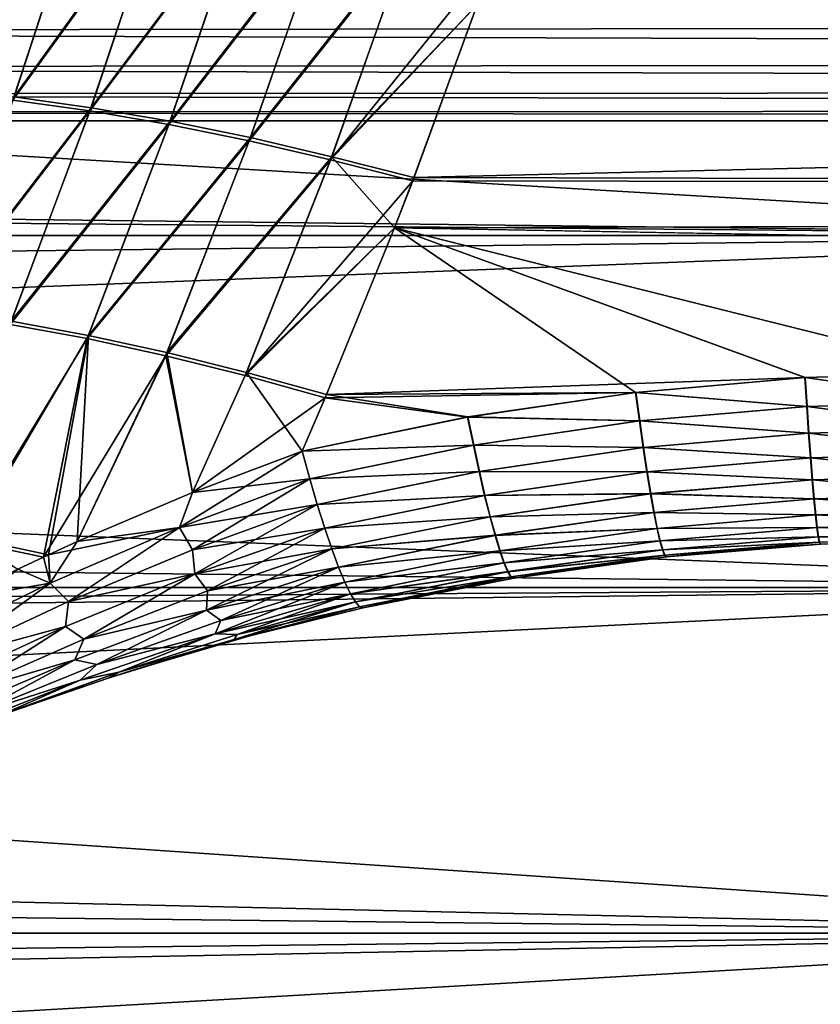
# Model space of a CAD drawing. Header units: metres. Extents: x -46 to 104, y -30 to 30.
# Tile 213 of 256: x 13.57 to 15.01, y -5.33 to -3.57. Entities that reach past the tile are written whole.
import ezdxf

# ---------------------------------------------------------------- set-up
doc = ezdxf.new("R2010")
doc.units = ezdxf.units.M
doc.layers.add('solid_26_000_502_XXX', color=7, linetype='CONTINUOUS')

msp = doc.modelspace()

# ---------------------------------------------------------------- linework, layer by layer
at = {"layer": 'solid_26_000_502_XXX'}
for points in [[(13.692671, -3.31439, 308.122925), (13.555821, -3.300908, 308.196198), (13.430586, -3.690668, 308.055481)], [(16, -3.310724, -12.571361), (16, -3.953493, -12.38426), (-38.5, -3.310741, -12.571356)], [(-38.5, -3.953512, 624.384277), (16, -3.953493, 624.384277), (16, -3.310724, 624.57135)], [(-38.5, -3.953512, 624.384277), (16, -3.310724, 624.57135), (-38.5, -3.310741, 624.57135)], [(16, -3.953493, -12.38426), (-38.5, -3.953512, -12.384254), (-38.5, -3.310741, -12.571356)], [(16, -3.310724, 12.571361), (8.291846, -3.499348, 12.520166), (8.119096, -3.883367, 12.406428)], [(16, -3.953493, 12.38426), (16, -3.310724, 12.571361), (8.119096, -3.883367, 12.406428)], [(8.291852, -3.499334, 599.479858), (16, -3.310724, 599.42865), (16, -3.953493, 599.615723)], [(13.554091, -3.306817, 287.805847), (13.690895, -3.320312, 287.879089), (13.428673, -3.696466, 287.946777)], [(13.690895, -3.320312, 287.879089), (13.562772, -3.710681, 288.019958), (13.428673, -3.696466, 287.946777)], [(13.692671, -3.31439, 308.122925), (13.430586, -3.690668, 308.055481), (13.564734, -3.704873, 307.9823)], [(13.690895, -3.320312, 287.879089), (13.832145, -3.338635, 287.942139), (13.562772, -3.710681, 288.019958)], [(13.833973, -3.332695, 308.059906), (13.692671, -3.31439, 308.122925), (13.564734, -3.704873, 307.9823)], [(13.832145, -3.338635, 287.942139), (13.701091, -3.730079, 288.083435), (13.562772, -3.710681, 288.019958)], [(13.833973, -3.332695, 308.059906), (13.564734, -3.704873, 307.9823), (13.703109, -3.724257, 307.918793)], [(13.832145, -3.338635, 287.942139), (13.976987, -3.361674, 287.994598), (13.701091, -3.730079, 288.083435)], [(13.978868, -3.355709, 308.007446), (13.833973, -3.332695, 308.059906), (13.703109, -3.724257, 307.918793)], [(13.978868, -3.355709, 308.007446), (13.703109, -3.724257, 307.918793), (13.844893, -3.748706, 307.865387)], [(14.12648, -3.383295, 307.965912), (13.978868, -3.355709, 308.007446), (13.844893, -3.748706, 307.865387)], [(34.5, -3.352583, 307.950378), (14.395889, -3.539791, 307.885345), (14.282673, -3.849838, 307.768768)], [(34.5, -3.886421, 307.754272), (34.5, -3.352583, 307.950378), (14.282673, -3.849838, 307.768768)], [(14.424497, -3.45667, 288.085297), (34.5, -3.352583, 288.049622), (34.5, -3.886421, 288.245728)], [(13.976987, -3.361674, 287.994598), (13.842818, -3.754546, 288.136871), (13.701091, -3.730079, 288.083435)], [(13.976987, -3.361674, 287.994598), (14.12454, -3.389289, 288.036133), (13.842818, -3.754546, 288.136871)], [(14.12454, -3.389289, 288.036133), (13.987118, -3.783938, 288.179932), (13.842818, -3.754546, 288.136871)], [(14.12648, -3.383295, 307.965912), (13.844893, -3.748706, 307.865387), (13.989254, -3.778075, 307.822327)], [(14.12454, -3.389289, 288.036133), (14.273912, -3.421312, 288.066528), (13.987118, -3.783938, 288.179932)], [(14.275911, -3.415285, 307.935547), (14.12648, -3.383295, 307.965912), (13.989254, -3.778075, 307.822327)], [(14.273912, -3.421312, 288.066528), (14.133141, -3.818082, 288.212372), (13.987118, -3.783938, 288.179932)], [(14.275911, -3.415285, 307.935547), (13.989254, -3.778075, 307.822327), (14.135341, -3.812193, 307.789948)], [(14.273912, -3.421312, 288.066528), (14.424497, -3.45667, 288.085297), (14.133141, -3.818082, 288.212372)], [(14.275911, -3.415285, 307.935547), (14.135341, -3.812193, 307.789948), (14.395889, -3.539791, 307.885345)], [(14.133141, -3.818082, 288.212372), (14.424497, -3.45667, 288.085297), (14.395892, -3.539783, 288.114655)], [(14.395892, -3.539783, 288.114655), (14.424497, -3.45667, 288.085297), (34.5, -3.886421, 288.245728)], [(27, -3.476896, 296.595123), (10.952139, -3.507229, 296.672638), (27, -3.566487, 296.841278)], [(27, -3.566487, 299.158722), (10.952153, -3.507185, 299.327454), (27, -3.476896, 299.404877)], [(8.291852, -3.499334, 599.479858), (16, -3.953493, 599.615723), (8.119102, -3.883354, 599.593567)], [(27, -3.566487, 296.841278), (10.952139, -3.507229, 296.672638), (10.926061, -3.587645, 296.908539)], [(27, -3.566487, 299.158722), (10.926067, -3.587626, 299.091553), (10.952153, -3.507185, 299.327454)], [(14.133141, -3.818082, 288.212372), (14.395892, -3.539783, 288.114655), (14.280392, -3.855805, 288.233582)], [(14.135341, -3.812193, 307.789948), (14.282673, -3.849838, 307.768768), (14.395889, -3.539791, 307.885345)], [(14.280392, -3.855805, 288.233582), (14.395892, -3.539783, 288.114655), (34.5, -3.886421, 288.245728)], [(27, -3.566487, 296.841278), (10.926061, -3.587645, 296.908539), (27, -3.638622, 297.092834)], [(27, -3.638622, 298.907166), (10.926067, -3.587626, 299.091553), (27, -3.566487, 299.158722)], [(27, -3.638622, 297.092834), (10.926061, -3.587645, 296.908539), (10.904747, -3.651917, 297.147919)], [(27, -3.638622, 298.907166), (10.904755, -3.651895, 298.852173), (10.926067, -3.587626, 299.091553)], [(27, -3.638622, 297.092834), (10.904747, -3.651917, 297.147919), (27, -3.693007, 297.348694)], [(27, -3.693007, 298.651306), (10.904755, -3.651895, 298.852173), (27, -3.638622, 298.907166)], [(27, -3.693007, 297.348694), (10.904747, -3.651917, 297.147919), (10.888535, -3.699974, 297.389496)], [(27, -3.693007, 298.651306), (10.888541, -3.699956, 298.610596), (10.904755, -3.651895, 298.852173)], [(27, -3.693007, 297.348694), (10.888535, -3.699974, 297.389496), (27, -3.729454, 297.608063)], [(27, -3.729454, 298.391937), (10.888541, -3.699956, 298.610596), (27, -3.693007, 298.651306)], [(27, -3.729454, 297.608063), (10.888535, -3.699974, 297.389496), (10.877597, -3.732009, 297.633087)], [(27, -3.729454, 298.391937), (10.877599, -3.732003, 298.366943), (10.888541, -3.699956, 298.610596)], [(13.562772, -3.710681, 288.019958), (13.701091, -3.730079, 288.083435), (13.422477, -4.093032, 288.175354)], [(13.703109, -3.724257, 307.918793), (13.564734, -3.704873, 307.9823), (13.424624, -4.087348, 307.827118)], [(13.703109, -3.724257, 307.918793), (13.424624, -4.087348, 307.827118), (13.559912, -4.107499, 307.763245)], [(13.844893, -3.748706, 307.865387), (13.703109, -3.724257, 307.918793), (13.559912, -4.107499, 307.763245)], [(27, -3.747719, 297.869232), (10.877597, -3.732009, 297.633087), (10.872094, -3.748007, 297.877747)], [(27, -3.747719, 298.130768), (10.872096, -3.748004, 298.122345), (10.877599, -3.732003, 298.366943)], [(27, -3.729454, 297.608063), (10.877597, -3.732009, 297.633087), (27, -3.747719, 297.869232)], [(27, -3.747719, 298.130768), (10.877599, -3.732003, 298.366943), (27, -3.729454, 298.391937)], [(13.701091, -3.730079, 288.083435), (13.557709, -4.113193, 288.239227), (13.422477, -4.093032, 288.175354)], [(13.701091, -3.730079, 288.083435), (13.842818, -3.754546, 288.136871), (13.557709, -4.113193, 288.239227)], [(27, -3.747719, 297.869232), (10.872094, -3.748007, 297.877747), (10.872096, -3.748004, 298.122345)], [(27, -3.747719, 297.869232), (10.872096, -3.748004, 298.122345), (27, -3.747719, 298.130768)], [(13.842818, -3.754546, 288.136871), (13.696158, -4.138713, 288.293579), (13.557709, -4.113193, 288.239227)], [(13.844893, -3.748706, 307.865387), (13.559912, -4.107499, 307.763245), (13.69842, -4.133007, 307.708893)], [(13.842818, -3.754546, 288.136871), (13.987118, -3.783938, 288.179932), (13.696158, -4.138713, 288.293579)], [(13.989254, -3.778075, 307.822327), (13.844893, -3.748706, 307.865387), (13.69842, -4.133007, 307.708893)], [(13.989254, -3.778075, 307.822327), (13.69842, -4.133007, 307.708893), (13.839358, -4.163724, 307.664368)], [(14.135341, -3.812193, 307.789948), (13.989254, -3.778075, 307.822327), (13.839358, -4.163724, 307.664368)], [(13.987118, -3.783938, 288.179932), (13.837036, -4.169447, 288.338104), (13.696158, -4.138713, 288.293579)], [(13.987118, -3.783938, 288.179932), (14.133141, -3.818082, 288.212372), (13.837036, -4.169447, 288.338104)], [(14.135341, -3.812193, 307.789948), (13.839358, -4.163724, 307.664368), (13.981926, -4.199479, 307.629944)], [(14.135341, -3.812193, 307.789948), (13.981926, -4.199479, 307.629944), (14.247858, -3.939825, 307.732819)], [(14.135341, -3.812193, 307.789948), (14.247858, -3.939825, 307.732819), (14.282673, -3.849838, 307.768768)], [(14.133141, -3.818082, 288.212372), (13.97954, -4.205221, 288.372559), (13.837036, -4.169447, 288.338104)], [(14.133141, -3.818082, 288.212372), (14.280392, -3.855805, 288.233582), (13.97954, -4.205221, 288.372559)], [(34.5, -3.886421, 307.754272), (14.282673, -3.849838, 307.768768), (14.247858, -3.939825, 307.732819)], [(13.97954, -4.205221, 288.372559), (14.280392, -3.855805, 288.233582), (14.24786, -3.93982, 288.267181)], [(14.24786, -3.93982, 288.267181), (14.280392, -3.855805, 288.233582), (34.5, -3.886421, 288.245728)], [(16, -3.953493, 12.38426), (8.119096, -3.883367, 12.406428), (7.925838, -4.263959, 12.280825)], [(8.119102, -3.883354, 599.593567), (16, -3.953493, 599.615723), (7.925843, -4.263948, 599.719177)], [(34.5, -3.886421, 307.754272), (14.247858, -3.939825, 307.732819), (15.288885, -4.2, 307.623413)], [(14.24786, -3.93982, 288.267181), (34.5, -3.886421, 288.245728), (29, -4.2, 288.376587)], [(13.97954, -4.205221, 288.372559), (14.24786, -3.93982, 288.267181), (14.123265, -4.244804, 288.396271)], [(13.981926, -4.199479, 307.629944), (14.125732, -4.238996, 307.606293), (14.247858, -3.939825, 307.732819)], [(14.680358, -4.235455, 288.392151), (14.123265, -4.244804, 288.396271), (14.24786, -3.93982, 288.267181)], [(14.247858, -3.939825, 307.732819), (14.125732, -4.238996, 307.606293), (14.984798, -4.208836, 307.619537)], [(14.247858, -3.939825, 307.732819), (14.984798, -4.208836, 307.619537), (15.288885, -4.2, 307.623413)], [(15.288885, -4.2, 288.376587), (14.24786, -3.93982, 288.267181), (29, -4.2, 288.376587)], [(14.984191, -4.208871, 288.380463), (14.680358, -4.235455, 288.392151), (14.24786, -3.93982, 288.267181)], [(15.288885, -4.2, 288.376587), (14.984191, -4.208871, 288.380463), (14.24786, -3.93982, 288.267181)], [(16, -3.953493, -12.38426), (16, -4.585777, -12.164319), (-38.5, -3.953512, -12.384254)], [(-38.5, -4.585798, 624.164307), (16, -4.585777, 624.164307), (16, -3.953493, 624.384277)], [(-38.5, -4.585798, 624.164307), (16, -3.953493, 624.384277), (-38.5, -3.953512, 624.384277)], [(16, -4.585777, -12.164319), (-38.5, -4.585798, -12.16431), (-38.5, -3.953512, -12.384254)], [(16, -4.585777, 12.164319), (16, -3.953493, 12.38426), (7.925838, -4.263959, 12.280825)], [(7.925843, -4.263948, 599.719177), (16, -3.953493, 599.615723), (16, -4.585777, 599.835693)], [(13.4759, -4.501003, 288.440033), (13.557709, -4.113193, 288.239227), (13.696158, -4.138713, 288.293579)], [(13.69842, -4.133007, 307.708893), (13.559912, -4.107499, 307.763245), (13.484114, -4.496581, 307.560303)], [(13.69842, -4.133007, 307.708893), (13.484114, -4.496581, 307.560303), (13.626348, -4.526882, 307.508911)], [(13.69842, -4.133007, 307.708893), (13.626348, -4.526882, 307.508911), (13.678249, -4.50302, 307.512878)], [(13.839358, -4.163724, 307.664368), (13.69842, -4.133007, 307.708893), (13.678249, -4.50302, 307.512878)], [(13.617575, -4.530987, 288.491699), (13.4759, -4.501003, 288.440033), (13.696158, -4.138713, 288.293579)], [(13.617575, -4.530987, 288.491699), (13.696158, -4.138713, 288.293579), (13.837036, -4.169447, 288.338104)], [(13.678256, -4.503017, 288.487122), (13.617575, -4.530987, 288.491699), (13.837036, -4.169447, 288.338104)], [(13.884867, -4.414832, 307.533386), (13.839358, -4.163724, 307.664368), (13.678249, -4.50302, 307.512878)], [(13.884872, -4.41483, 288.466614), (13.678256, -4.503017, 288.487122), (13.837036, -4.169447, 288.338104)], [(13.884872, -4.41483, 288.466614), (13.837036, -4.169447, 288.338104), (13.97954, -4.205221, 288.372559)], [(13.884867, -4.414832, 307.533386), (13.981926, -4.199479, 307.629944), (13.839358, -4.163724, 307.664368)], [(13.884867, -4.414832, 307.533386), (14.081931, -4.340775, 307.56073), (13.981926, -4.199479, 307.629944)], [(13.884872, -4.41483, 288.466614), (13.97954, -4.205221, 288.372559), (14.123265, -4.244804, 288.396271)], [(13.981926, -4.199479, 307.629944), (14.081931, -4.340775, 307.56073), (14.125732, -4.238996, 307.606293)], [(15.288885, -4.251664, 288.402802), (14.984191, -4.208871, 288.380463), (15.288885, -4.2, 288.376587)], [(15.288885, -4.251664, 307.597198), (15.288885, -4.2, 307.623413), (14.984798, -4.208836, 307.619537)], [(14.125732, -4.238996, 307.606293), (14.680963, -4.235384, 307.60788), (14.984798, -4.208836, 307.619537)], [(14.987685, -4.260403, 288.406677), (14.680358, -4.235455, 288.392151), (14.984191, -4.208871, 288.380463)], [(14.988287, -4.260368, 307.593353), (14.984798, -4.208836, 307.619537), (14.680963, -4.235384, 307.60788)], [(14.987685, -4.260403, 288.406677), (14.984191, -4.208871, 288.380463), (15.288885, -4.251664, 288.402802)], [(14.988287, -4.260368, 307.593353), (15.288885, -4.251664, 307.597198), (14.984798, -4.208836, 307.619537)], [(14.125732, -4.238996, 307.606293), (14.081931, -4.340775, 307.56073), (14.379479, -4.279489, 307.588318)], [(14.680358, -4.235455, 288.392151), (14.37888, -4.279595, 288.411713), (14.123265, -4.244804, 288.396271)], [(14.125732, -4.238996, 307.606293), (14.379479, -4.279489, 307.588318), (14.680963, -4.235384, 307.60788)], [(14.687336, -4.286593, 288.418335), (14.37888, -4.279595, 288.411713), (14.680358, -4.235455, 288.392151)], [(14.687935, -4.286523, 307.581696), (14.680963, -4.235384, 307.60788), (14.379479, -4.279489, 307.588318)], [(14.687336, -4.286593, 288.418335), (14.680358, -4.235455, 288.392151), (14.987685, -4.260403, 288.406677)], [(14.988287, -4.260368, 307.593353), (14.680963, -4.235384, 307.60788), (14.687935, -4.286523, 307.581696)], [(13.884872, -4.41483, 288.466614), (14.123265, -4.244804, 288.396271), (14.081933, -4.340775, 288.43927)], [(14.37888, -4.279595, 288.411713), (14.081933, -4.340775, 288.43927), (14.123265, -4.244804, 288.396271)], [(14.987685, -4.260403, 288.406677), (15.288885, -4.251664, 288.402802), (15.288885, -4.299949, 288.434814)], [(14.988287, -4.260368, 307.593353), (15.288885, -4.299949, 307.565186), (15.288885, -4.251664, 307.597198)], [(16, -4.585777, 12.164319), (7.925838, -4.263959, 12.280825), (7.711831, -4.639817, 12.143809)], [(7.925843, -4.263948, 599.719177), (16, -4.585777, 599.835693), (7.711836, -4.639809, 599.856201)], [(14.687336, -4.286593, 288.418335), (14.987685, -4.260403, 288.406677), (14.991134, -4.308554, 288.43869)], [(14.991729, -4.308519, 307.56134), (14.988287, -4.260368, 307.593353), (14.687935, -4.286523, 307.581696)], [(14.991134, -4.308554, 288.43869), (14.987685, -4.260403, 288.406677), (15.288885, -4.299949, 288.434814)], [(14.991729, -4.308519, 307.56134), (15.288885, -4.299949, 307.565186), (14.988287, -4.260368, 307.593353)], [(14.389904, -4.329976, 307.562134), (14.379479, -4.279489, 307.588318), (14.081931, -4.340775, 307.56073)], [(14.389311, -4.33008, 288.437927), (14.081933, -4.340775, 288.43927), (14.37888, -4.279595, 288.411713)], [(14.389311, -4.33008, 288.437927), (14.37888, -4.279595, 288.411713), (14.687336, -4.286593, 288.418335)], [(14.687935, -4.286523, 307.581696), (14.379479, -4.279489, 307.588318), (14.389904, -4.329976, 307.562134)], [(14.389311, -4.33008, 288.437927), (14.687336, -4.286593, 288.418335), (14.694221, -4.334342, 288.450317)], [(14.694814, -4.334273, 307.549713), (14.687935, -4.286523, 307.581696), (14.389904, -4.329976, 307.562134)], [(14.694221, -4.334342, 288.450317), (14.687336, -4.286593, 288.418335), (14.991134, -4.308554, 288.43869)], [(14.991729, -4.308519, 307.56134), (14.687935, -4.286523, 307.581696), (14.694814, -4.334273, 307.549713)], [(14.694221, -4.334342, 288.450317), (14.991134, -4.308554, 288.43869), (14.994489, -4.352678, 288.476044)], [(14.995077, -4.352644, 307.523956), (14.991729, -4.308519, 307.56134), (14.694814, -4.334273, 307.549713)], [(14.991134, -4.308554, 288.43869), (15.288885, -4.299949, 288.434814), (15.288885, -4.344207, 288.472198)], [(14.994489, -4.352678, 288.476044), (14.991134, -4.308554, 288.43869), (15.288885, -4.344207, 288.472198)], [(14.991729, -4.308519, 307.56134), (15.288885, -4.344207, 307.527802), (15.288885, -4.299949, 307.565186)], [(14.995077, -4.352644, 307.523956), (15.288885, -4.344207, 307.527802), (14.991729, -4.308519, 307.56134)], [(14.095574, -4.390398, 307.534546), (14.389904, -4.329976, 307.562134), (14.081931, -4.340775, 307.56073)], [(14.095574, -4.390405, 288.465454), (14.081933, -4.340775, 288.43927), (14.389311, -4.33008, 288.437927)], [(14.095574, -4.390398, 307.534546), (14.400188, -4.377061, 307.530182), (14.389904, -4.329976, 307.562134)], [(14.095574, -4.390405, 288.465454), (14.389311, -4.33008, 288.437927), (14.399603, -4.377163, 288.469879)], [(14.399603, -4.377163, 288.469879), (14.389311, -4.33008, 288.437927), (14.694221, -4.334342, 288.450317)], [(14.694814, -4.334273, 307.549713), (14.389904, -4.329976, 307.562134), (14.400188, -4.377061, 307.530182)], [(13.861814, -4.477664, 288.500275), (13.884872, -4.41483, 288.466614), (14.081933, -4.340775, 288.43927)], [(13.861814, -4.477664, 288.500275), (14.081933, -4.340775, 288.43927), (14.095574, -4.390405, 288.465454)], [(14.095574, -4.390398, 307.534546), (14.081931, -4.340775, 307.56073), (13.884867, -4.414832, 307.533386)], [(14.399603, -4.377163, 288.469879), (14.694221, -4.334342, 288.450317), (14.700921, -4.378063, 288.487671)], [(14.701506, -4.377995, 307.51236), (14.694814, -4.334273, 307.549713), (14.400188, -4.377061, 307.530182)], [(14.700921, -4.378063, 288.487671), (14.694221, -4.334342, 288.450317), (14.994489, -4.352678, 288.476044)], [(14.995077, -4.352644, 307.523956), (14.694814, -4.334273, 307.549713), (14.701506, -4.377995, 307.51236)], [(14.994489, -4.352678, 288.476044), (15.288885, -4.344207, 288.472198), (15.288885, -4.383845, 288.514435)], [(14.995077, -4.352644, 307.523956), (15.288885, -4.383845, 307.485565), (15.288885, -4.344207, 307.527802)], [(14.700921, -4.378063, 288.487671), (14.994489, -4.352678, 288.476044), (14.997706, -4.392183, 288.51828)], [(14.998288, -4.392149, 307.48172), (14.995077, -4.352644, 307.523956), (14.701506, -4.377995, 307.51236)], [(14.997706, -4.392183, 288.51828), (14.994489, -4.352678, 288.476044), (15.288885, -4.383845, 288.514435)], [(14.998288, -4.392149, 307.48172), (15.288885, -4.383845, 307.485565), (14.995077, -4.352644, 307.523956)], [(14.095574, -4.390398, 307.534546), (14.109232, -4.436609, 307.502625), (14.400188, -4.377061, 307.530182)], [(14.109233, -4.436619, 288.497375), (14.095574, -4.390405, 288.465454), (14.399603, -4.377163, 288.469879)], [(14.109232, -4.436609, 307.502625), (14.410197, -4.420116, 307.492889), (14.400188, -4.377061, 307.530182)], [(14.109233, -4.436619, 288.497375), (14.399603, -4.377163, 288.469879), (14.409617, -4.420217, 288.507141)], [(14.409617, -4.420217, 288.507141), (14.399603, -4.377163, 288.469879), (14.700921, -4.378063, 288.487671)], [(14.701506, -4.377995, 307.51236), (14.400188, -4.377061, 307.530182), (14.410197, -4.420116, 307.492889)], [(14.409617, -4.420217, 288.507141), (14.700921, -4.378063, 288.487671), (14.707345, -4.41717, 288.529846)], [(14.707924, -4.417103, 307.470184), (14.701506, -4.377995, 307.51236), (14.410197, -4.420116, 307.492889)], [(14.707345, -4.41717, 288.529846), (14.700921, -4.378063, 288.487671), (14.997706, -4.392183, 288.51828)], [(14.998288, -4.392149, 307.48172), (14.701506, -4.377995, 307.51236), (14.707924, -4.417103, 307.470184)], [(13.861814, -4.477664, 288.500275), (14.095574, -4.390405, 288.465454), (13.88517, -4.517891, 288.533875)], [(13.861816, -4.477663, 307.499725), (14.095574, -4.390398, 307.534546), (13.884867, -4.414832, 307.533386)], [(13.861816, -4.477663, 307.499725), (14.109232, -4.436609, 307.502625), (14.095574, -4.390398, 307.534546)], [(13.88517, -4.517891, 288.533875), (14.095574, -4.390405, 288.465454), (14.109233, -4.436619, 288.497375)], [(14.707345, -4.41717, 288.529846), (14.997706, -4.392183, 288.51828), (15.000742, -4.426538, 288.564819)], [(15.001318, -4.426506, 307.435211), (14.998288, -4.392149, 307.48172), (14.707924, -4.417103, 307.470184)], [(14.997706, -4.392183, 288.51828), (15.288885, -4.383845, 288.514435), (15.288885, -4.41833, 288.560974)], [(15.000742, -4.426538, 288.564819), (14.997706, -4.392183, 288.51828), (15.288885, -4.41833, 288.560974)], [(14.998288, -4.392149, 307.48172), (15.288885, -4.41833, 307.439026), (15.288885, -4.383845, 307.485565)], [(15.001318, -4.426506, 307.435211), (15.288885, -4.41833, 307.439026), (14.998288, -4.392149, 307.48172)], [(13.861816, -4.477663, 307.499725), (13.884867, -4.414832, 307.533386), (13.678249, -4.50302, 307.512878)], [(13.861814, -4.477664, 288.500275), (13.678256, -4.503017, 288.487122), (13.884872, -4.41483, 288.466614)], [(14.419221, -4.458663, 288.549255), (14.409617, -4.420217, 288.507141), (14.707345, -4.41717, 288.529846)], [(14.707924, -4.417103, 307.470184), (14.410197, -4.420116, 307.492889), (14.419794, -4.458564, 307.450775)], [(14.419221, -4.458663, 288.549255), (14.707345, -4.41717, 288.529846), (14.713408, -4.451138, 288.576324)], [(14.71398, -4.451073, 307.423706), (14.707924, -4.417103, 307.470184), (14.419794, -4.458564, 307.450775)], [(14.713408, -4.451138, 288.576324), (14.707345, -4.41717, 288.529846), (15.000742, -4.426538, 288.564819)], [(15.001318, -4.426506, 307.435211), (14.707924, -4.417103, 307.470184), (14.71398, -4.451073, 307.423706)], [(15.000742, -4.426538, 288.564819), (15.288885, -4.41833, 288.560974), (15.288885, -4.447199, 288.611206)], [(15.001318, -4.426506, 307.435211), (15.288885, -4.447199, 307.388794), (15.288885, -4.41833, 307.439026)], [(14.109232, -4.436609, 307.502625), (14.122522, -4.478777, 307.465363), (14.410197, -4.420116, 307.492889)], [(14.122523, -4.478788, 288.534607), (14.109233, -4.436619, 288.497375), (14.409617, -4.420217, 288.507141)], [(14.122522, -4.478777, 307.465363), (14.419794, -4.458564, 307.450775), (14.410197, -4.420116, 307.492889)], [(14.122523, -4.478788, 288.534607), (14.409617, -4.420217, 288.507141), (14.419221, -4.458663, 288.549255)], [(14.713408, -4.451138, 288.576324), (15.000742, -4.426538, 288.564819), (15.003555, -4.455284, 288.615021)], [(15.004126, -4.455252, 307.38501), (15.001318, -4.426506, 307.435211), (14.71398, -4.451073, 307.423706)], [(15.003555, -4.455284, 288.615021), (15.000742, -4.426538, 288.564819), (15.288885, -4.447199, 288.611206)], [(15.004126, -4.455252, 307.38501), (15.288885, -4.447199, 307.388794), (15.001318, -4.426506, 307.435211)], [(13.885171, -4.51789, 307.466125), (14.109232, -4.436609, 307.502625), (13.861816, -4.477663, 307.499725)], [(13.88517, -4.517891, 288.533875), (14.109233, -4.436619, 288.497375), (13.889214, -4.561049, 288.575134)], [(13.885171, -4.51789, 307.466125), (14.122522, -4.478777, 307.465363), (14.109232, -4.436609, 307.502625)], [(13.889214, -4.561049, 288.575134), (14.109233, -4.436619, 288.497375), (14.122523, -4.478788, 288.534607)], [(14.428285, -4.49199, 288.595642), (14.419221, -4.458663, 288.549255), (14.713408, -4.451138, 288.576324)], [(14.71398, -4.451073, 307.423706), (14.419794, -4.458564, 307.450775), (14.428852, -4.491892, 307.404419)], [(14.428285, -4.49199, 288.595642), (14.713408, -4.451138, 288.576324), (14.719027, -4.479513, 288.626465)], [(14.719594, -4.479449, 307.373566), (14.71398, -4.451073, 307.423706), (14.428852, -4.491892, 307.404419)], [(14.719027, -4.479513, 288.626465), (14.713408, -4.451138, 288.576324), (15.003555, -4.455284, 288.615021)], [(15.004126, -4.455252, 307.38501), (14.71398, -4.451073, 307.423706), (14.719594, -4.479449, 307.373566)], [(15.003555, -4.455284, 288.615021), (15.288885, -4.447199, 288.611206), (15.288885, -4.470065, 288.664429)], [(15.004126, -4.455252, 307.38501), (15.288885, -4.470065, 307.335571), (15.288885, -4.447199, 307.388794)], [(14.122522, -4.478777, 307.465363), (14.135268, -4.516337, 307.423309), (14.419794, -4.458564, 307.450775)], [(14.135269, -4.51635, 288.576691), (14.122523, -4.478788, 288.534607), (14.419221, -4.458663, 288.549255)], [(14.135268, -4.516337, 307.423309), (14.428852, -4.491892, 307.404419), (14.419794, -4.458564, 307.450775)], [(14.135269, -4.51635, 288.576691), (14.419221, -4.458663, 288.549255), (14.428285, -4.49199, 288.595642)], [(14.719027, -4.479513, 288.626465), (15.003555, -4.455284, 288.615021), (15.006109, -4.478034, 288.668213)], [(15.006675, -4.478002, 307.331787), (15.004126, -4.455252, 307.38501), (14.719594, -4.479449, 307.373566)], [(15.006109, -4.478034, 288.668213), (15.003555, -4.455284, 288.615021), (15.288885, -4.470065, 288.664429)], [(15.006675, -4.478002, 307.331787), (15.288885, -4.470065, 307.335571), (15.004126, -4.455252, 307.38501)], [(15.006109, -4.478034, 288.668213), (15.288885, -4.470065, 288.664429), (15.288885, -4.486621, 288.719971)], [(15.006675, -4.478002, 307.331787), (15.288885, -4.486621, 307.280029), (15.288885, -4.470065, 307.335571)], [(13.861816, -4.477663, 307.499725), (13.678249, -4.50302, 307.512878), (13.626348, -4.526882, 307.508911)], [(13.629808, -4.577533, 307.475525), (13.861816, -4.477663, 307.499725), (13.626348, -4.526882, 307.508911)], [(13.629801, -4.577537, 288.524475), (13.678256, -4.503017, 288.487122), (13.861814, -4.477664, 288.500275)], [(13.629801, -4.577537, 288.524475), (13.861814, -4.477664, 288.500275), (13.662315, -4.61061, 288.560547)], [(13.662321, -4.610608, 307.439453), (13.861816, -4.477663, 307.499725), (13.629808, -4.577533, 307.475525)], [(13.861814, -4.477664, 288.500275), (13.88517, -4.517891, 288.533875), (13.662315, -4.61061, 288.560547)], [(13.662321, -4.610608, 307.439453), (13.885171, -4.51789, 307.466125), (13.861816, -4.477663, 307.499725)], [(13.889215, -4.561049, 307.424866), (14.122522, -4.478777, 307.465363), (13.885171, -4.51789, 307.466125)], [(13.889214, -4.561049, 288.575134), (14.122523, -4.478788, 288.534607), (13.912347, -4.591831, 288.617828)], [(13.889215, -4.561049, 307.424866), (14.135268, -4.516337, 307.423309), (14.122522, -4.478777, 307.465363)], [(13.912347, -4.591831, 288.617828), (14.122523, -4.478788, 288.534607), (14.135269, -4.51635, 288.576691)], [(14.436687, -4.51975, 288.64566), (14.428285, -4.49199, 288.595642), (14.719027, -4.479513, 288.626465)], [(14.719594, -4.479449, 307.373566), (14.428852, -4.491892, 307.404419), (14.437249, -4.519653, 307.354401)], [(14.436687, -4.51975, 288.64566), (14.719027, -4.479513, 288.626465), (14.724128, -4.501915, 288.679596)], [(14.724689, -4.501851, 307.320435), (14.719594, -4.479449, 307.373566), (14.437249, -4.519653, 307.354401)], [(14.724128, -4.501915, 288.679596), (14.719027, -4.479513, 288.626465), (15.006109, -4.478034, 288.668213)], [(15.006675, -4.478002, 307.331787), (14.719594, -4.479449, 307.373566), (14.724689, -4.501851, 307.320435)], [(14.724128, -4.501915, 288.679596), (15.006109, -4.478034, 288.668213), (15.008369, -4.494483, 288.723694)], [(15.00893, -4.494451, 307.276306), (15.006675, -4.478002, 307.331787), (14.724689, -4.501851, 307.320435)], [(15.008369, -4.494483, 288.723694), (15.006109, -4.478034, 288.668213), (15.288885, -4.486621, 288.719971)], [(15.00893, -4.494451, 307.276306), (15.288885, -4.486621, 307.280029), (15.006675, -4.478002, 307.331787)], [(15.008369, -4.494483, 288.723694), (15.288885, -4.486621, 288.719971), (15.288885, -4.496644, 288.777008)], [(15.00893, -4.494451, 307.276306), (15.288885, -4.496644, 307.222992), (15.288885, -4.486621, 307.280029)], [(13.571612, -4.552822, 288.494751), (13.4759, -4.501003, 288.440033), (13.617575, -4.530987, 288.491699)], [(13.571605, -4.552826, 307.505219), (13.626348, -4.526882, 307.508911), (13.484114, -4.496581, 307.560303)], [(13.629801, -4.577537, 288.524475), (13.617575, -4.530987, 288.491699), (13.678256, -4.503017, 288.487122)], [(14.135268, -4.516337, 307.423309), (14.147298, -4.548788, 307.377014), (14.428852, -4.491892, 307.404419)], [(14.147299, -4.548803, 288.622986), (14.135269, -4.51635, 288.576691), (14.428285, -4.49199, 288.595642)], [(14.147298, -4.548788, 307.377014), (14.437249, -4.519653, 307.354401), (14.428852, -4.491892, 307.404419)], [(14.147299, -4.548803, 288.622986), (14.428285, -4.49199, 288.595642), (14.436687, -4.51975, 288.64566)], [(14.444318, -4.541572, 288.698669), (14.436687, -4.51975, 288.64566), (14.724128, -4.501915, 288.679596)], [(14.724689, -4.501851, 307.320435), (14.437249, -4.519653, 307.354401), (14.444874, -4.541477, 307.301392)], [(14.444318, -4.541572, 288.698669), (14.724128, -4.501915, 288.679596), (14.728642, -4.518042, 288.734985)], [(14.729199, -4.51798, 307.265045), (14.724689, -4.501851, 307.320435), (14.444874, -4.541477, 307.301392)], [(14.728642, -4.518042, 288.734985), (14.724128, -4.501915, 288.679596), (15.008369, -4.494483, 288.723694)], [(15.00893, -4.494451, 307.276306), (14.724689, -4.501851, 307.320435), (14.729199, -4.51798, 307.265045)], [(14.728642, -4.518042, 288.734985), (15.008369, -4.494483, 288.723694), (15.010304, -4.504409, 288.780731)], [(14.73251, -4.527679, 288.791931), (14.728642, -4.518042, 288.734985), (15.010304, -4.504409, 288.780731)], [(15.010861, -4.504378, 307.219269), (15.00893, -4.494451, 307.276306), (14.729199, -4.51798, 307.265045)], [(15.010861, -4.504378, 307.219269), (14.729199, -4.51798, 307.265045), (14.733064, -4.527618, 307.208099)], [(14.73251, -4.527679, 288.791931), (15.010304, -4.504409, 288.780731), (15.011889, -4.507679, 288.838531)], [(15.010861, -4.504378, 307.219269), (14.733064, -4.527618, 307.208099), (14.736228, -4.530637, 307.15036)], [(15.010861, -4.504378, 307.219269), (14.736228, -4.530637, 307.15036), (15.012443, -4.507648, 307.161469)], [(15.010304, -4.504409, 288.780731), (15.008369, -4.494483, 288.723694), (15.288885, -4.496644, 288.777008)], [(15.010861, -4.504378, 307.219269), (15.288885, -4.496644, 307.222992), (15.00893, -4.494451, 307.276306)], [(15.010304, -4.504409, 288.780731), (15.288885, -4.496644, 288.777008), (15.288949, -4.5, 288.834839)], [(15.010304, -4.504409, 288.780731), (15.288949, -4.5, 288.834839), (15.011889, -4.507679, 288.838531)], [(15.010861, -4.504378, 307.219269), (15.012443, -4.507648, 307.161469), (15.288885, -4.496644, 307.222992)], [(15.011889, -4.507679, 288.838531), (15.288949, -4.5, 288.834839), (15.012443, -4.507648, 307.161469)], [(13.662315, -4.61061, 288.560547), (13.88517, -4.517891, 288.533875), (13.889214, -4.561049, 288.575134)], [(13.889215, -4.561049, 307.424866), (13.885171, -4.51789, 307.466125), (13.662321, -4.610608, 307.439453)], [(13.912347, -4.59183, 307.382172), (14.135268, -4.516337, 307.423309), (13.889215, -4.561049, 307.424866)], [(13.910388, -4.626042, 288.668335), (14.135269, -4.51635, 288.576691), (14.147299, -4.548803, 288.622986)], [(13.912347, -4.591831, 288.617828), (14.135269, -4.51635, 288.576691), (13.910388, -4.626042, 288.668335)], [(13.912347, -4.59183, 307.382172), (14.147298, -4.548788, 307.377014), (14.135268, -4.516337, 307.423309)], [(14.147298, -4.548788, 307.377014), (14.158451, -4.575696, 307.327087), (14.437249, -4.519653, 307.354401)], [(14.158453, -4.575712, 288.672913), (14.147299, -4.548803, 288.622986), (14.436687, -4.51975, 288.64566)], [(14.158451, -4.575696, 307.327087), (14.444874, -4.541477, 307.301392), (14.437249, -4.519653, 307.354401)], [(14.158453, -4.575712, 288.672913), (14.436687, -4.51975, 288.64566), (14.444318, -4.541572, 288.698669)], [(14.451072, -4.557165, 288.753937), (14.444318, -4.541572, 288.698669), (14.728642, -4.518042, 288.734985)], [(14.729199, -4.51798, 307.265045), (14.444874, -4.541477, 307.301392), (14.451625, -4.557071, 307.246124)], [(14.451072, -4.557165, 288.753937), (14.728642, -4.518042, 288.734985), (14.73251, -4.527679, 288.791931)], [(14.733064, -4.527618, 307.208099), (14.729199, -4.51798, 307.265045), (14.451625, -4.557071, 307.246124)], [(14.73251, -4.527679, 288.791931), (15.011889, -4.507679, 288.838531), (14.735678, -4.530698, 288.84967)], [(14.735678, -4.530698, 288.84967), (15.011889, -4.507679, 288.838531), (14.736228, -4.530637, 307.15036)], [(15.011889, -4.507679, 288.838531), (15.012443, -4.507648, 307.161469), (14.736228, -4.530637, 307.15036)], [(13.629808, -4.577533, 307.475525), (13.626348, -4.526882, 307.508911), (13.571605, -4.552826, 307.505219)], [(13.629801, -4.577537, 288.524475), (13.571612, -4.552822, 288.494751), (13.617575, -4.530987, 288.491699)], [(14.158451, -4.575696, 307.327087), (14.168579, -4.596701, 307.27417), (14.444874, -4.541477, 307.301392)], [(14.168582, -4.596718, 288.7258), (14.158453, -4.575712, 288.672913), (14.444318, -4.541572, 288.698669)], [(14.168579, -4.596701, 307.27417), (14.451625, -4.557071, 307.246124), (14.444874, -4.541477, 307.301392)], [(14.168582, -4.596718, 288.7258), (14.444318, -4.541572, 288.698669), (14.451072, -4.557165, 288.753937)], [(14.456861, -4.566319, 288.81073), (14.451072, -4.557165, 288.753937), (14.73251, -4.527679, 288.791931)], [(14.733064, -4.527618, 307.208099), (14.451625, -4.557071, 307.246124), (14.45741, -4.566226, 307.189301)], [(14.456861, -4.566319, 288.81073), (14.73251, -4.527679, 288.791931), (14.735678, -4.530698, 288.84967)], [(14.456861, -4.566319, 288.81073), (14.735678, -4.530698, 288.84967), (14.461608, -4.568913, 288.868317)], [(14.733064, -4.527618, 307.208099), (14.45741, -4.566226, 307.189301), (14.462152, -4.568822, 307.131744)], [(14.461608, -4.568913, 288.868317), (14.735678, -4.530698, 288.84967), (14.462152, -4.568822, 307.131744)], [(14.733064, -4.527618, 307.208099), (14.462152, -4.568822, 307.131744), (14.736228, -4.530637, 307.15036)], [(14.735678, -4.530698, 288.84967), (14.736228, -4.530637, 307.15036), (14.462152, -4.568822, 307.131744)], [(13.400962, -4.68937, 288.539429), (13.571612, -4.552822, 288.494751), (13.629801, -4.577537, 288.524475)], [(13.629808, -4.577533, 307.475525), (13.571605, -4.552826, 307.505219), (13.462893, -4.606642, 307.49939)], [(13.910388, -4.626042, 288.668335), (14.147299, -4.548803, 288.622986), (13.935745, -4.644622, 288.717285)], [(13.910389, -4.626042, 307.331665), (14.158451, -4.575696, 307.327087), (14.147298, -4.548788, 307.377014)], [(13.910389, -4.626042, 307.331665), (14.147298, -4.548788, 307.377014), (13.912347, -4.59183, 307.382172)], [(13.935745, -4.644622, 288.717285), (14.147299, -4.548803, 288.622986), (14.158453, -4.575712, 288.672913)], [(14.168579, -4.596701, 307.27417), (14.177547, -4.611522, 307.219025), (14.451625, -4.557071, 307.246124)], [(14.177549, -4.61154, 288.780975), (14.168582, -4.596718, 288.7258), (14.451072, -4.557165, 288.753937)], [(14.177547, -4.611522, 307.219025), (14.45741, -4.566226, 307.189301), (14.451625, -4.557071, 307.246124)], [(14.177549, -4.61154, 288.780975), (14.451072, -4.557165, 288.753937), (14.456861, -4.566319, 288.81073)], [(13.400962, -4.68937, 288.539429), (13.629801, -4.577537, 288.524475), (13.441958, -4.714231, 288.578522)], [(13.400972, -4.689364, 307.460571), (13.629808, -4.577533, 307.475525), (13.462893, -4.606642, 307.49939)], [(13.441966, -4.714227, 307.421478), (13.629808, -4.577533, 307.475525), (13.400972, -4.689364, 307.460571)], [(13.629801, -4.577537, 288.524475), (13.662315, -4.61061, 288.560547), (13.441958, -4.714231, 288.578522)], [(13.441966, -4.714227, 307.421478), (13.662321, -4.610608, 307.439453), (13.629808, -4.577533, 307.475525)], [(13.656934, -4.655484, 288.60495), (13.889214, -4.561049, 288.575134), (13.690019, -4.678226, 288.64917)], [(13.662315, -4.61061, 288.560547), (13.889214, -4.561049, 288.575134), (13.656934, -4.655484, 288.60495)], [(13.656938, -4.655483, 307.39505), (13.889215, -4.561049, 307.424866), (13.662321, -4.610608, 307.439453)], [(13.690022, -4.678224, 307.35083), (13.889215, -4.561049, 307.424866), (13.656938, -4.655483, 307.39505)], [(13.889214, -4.561049, 288.575134), (13.912347, -4.591831, 288.617828), (13.690019, -4.678226, 288.64917)], [(13.690022, -4.678224, 307.35083), (13.912347, -4.59183, 307.382172), (13.889215, -4.561049, 307.424866)], [(13.935745, -4.644622, 307.282715), (14.158451, -4.575696, 307.327087), (13.910389, -4.626042, 307.331665)], [(13.926077, -4.66843, 288.774689), (14.158453, -4.575712, 288.672913), (14.168582, -4.596718, 288.7258)], [(13.935745, -4.644622, 288.717285), (14.158453, -4.575712, 288.672913), (13.926077, -4.66843, 288.774689)], [(13.935745, -4.644622, 307.282715), (14.168579, -4.596701, 307.27417), (14.158451, -4.575696, 307.327087)], [(14.177547, -4.611522, 307.219025), (14.185233, -4.619962, 307.162354), (14.45741, -4.566226, 307.189301)], [(14.185237, -4.61998, 288.837646), (14.177549, -4.61154, 288.780975), (14.456861, -4.566319, 288.81073)], [(14.185233, -4.619962, 307.162354), (14.191486, -4.621915, 307.105438), (14.45741, -4.566226, 307.189301)], [(14.185237, -4.61998, 288.837646), (14.456861, -4.566319, 288.81073), (14.461608, -4.568913, 288.868317)], [(14.185237, -4.61998, 288.837646), (14.461608, -4.568913, 288.868317), (14.191486, -4.621915, 288.894562)], [(14.45741, -4.566226, 307.189301), (14.191486, -4.621915, 307.105438), (14.462152, -4.568822, 307.131744)], [(14.461608, -4.568913, 288.868317), (14.462152, -4.568822, 307.131744), (14.191486, -4.621915, 307.105438)], [(14.191486, -4.621915, 288.894562), (14.461608, -4.568913, 288.868317), (14.191486, -4.621915, 307.105438)], [(16, -4.585777, -12.164319), (16, -5.205901, -11.91212), (-38.5, -4.585798, -12.16431)], [(-38.5, -5.205924, 623.912109), (16, -5.205901, 623.912109), (16, -4.585777, 624.164307)], [(-38.5, -5.205924, 623.912109), (16, -4.585777, 624.164307), (-38.5, -4.585798, 624.164307)], [(16, -5.205901, -11.91212), (-38.5, -5.205924, -11.912109), (-38.5, -4.585798, -12.16431)], [(16, -4.585777, 12.164319), (7.711831, -4.639817, 12.143809), (7.476407, -5.010314, 11.995697)], [(16, -5.205901, 11.91212), (16, -4.585777, 12.164319), (7.476407, -5.010314, 11.995697)], [(7.711836, -4.639809, 599.856201), (16, -4.585777, 599.835693), (16, -5.205901, 600.087891)], [(13.690019, -4.678226, 288.64917), (13.912347, -4.591831, 288.617828), (13.910388, -4.626042, 288.668335)], [(13.910389, -4.626042, 307.331665), (13.912347, -4.59183, 307.382172), (13.690022, -4.678224, 307.35083)], [(13.441958, -4.714231, 288.578522), (13.662315, -4.61061, 288.560547), (13.656934, -4.655484, 288.60495)], [(13.656938, -4.655483, 307.39505), (13.662321, -4.610608, 307.439453), (13.441966, -4.714227, 307.421478)], [(13.926077, -4.66843, 307.225311), (14.177547, -4.611522, 307.219025), (14.168579, -4.596701, 307.27417)], [(13.926077, -4.66843, 307.225311), (14.168579, -4.596701, 307.27417), (13.935745, -4.644622, 307.282715)], [(13.926077, -4.66843, 288.774689), (14.168582, -4.596718, 288.7258), (13.96545, -4.670207, 288.82489)], [(13.965448, -4.670207, 307.17511), (14.177547, -4.611522, 307.219025), (13.926077, -4.66843, 307.225311)], [(13.96005, -4.678938, 288.884033), (14.177549, -4.61154, 288.780975), (14.185237, -4.61998, 288.837646)], [(13.96545, -4.670207, 288.82489), (14.177549, -4.61154, 288.780975), (13.96005, -4.678938, 288.884033)], [(13.965448, -4.670207, 307.17511), (14.185233, -4.619962, 307.162354), (14.177547, -4.611522, 307.219025)], [(13.96545, -4.670207, 288.82489), (14.168582, -4.596718, 288.7258), (14.177549, -4.61154, 288.780975)], [(13.673966, -4.715303, 288.702606), (13.910388, -4.626042, 288.668335), (13.713182, -4.723924, 288.75177)], [(13.690019, -4.678226, 288.64917), (13.910388, -4.626042, 288.668335), (13.673966, -4.715303, 288.702606)], [(13.67397, -4.715302, 307.297394), (13.910389, -4.626042, 307.331665), (13.690022, -4.678224, 307.35083)], [(13.713187, -4.723922, 307.24823), (13.910389, -4.626042, 307.331665), (13.67397, -4.715302, 307.297394)], [(13.910388, -4.626042, 288.668335), (13.935745, -4.644622, 288.717285), (13.713182, -4.723924, 288.75177)], [(13.713187, -4.723922, 307.24823), (13.935745, -4.644622, 307.282715), (13.910389, -4.626042, 307.331665)], [(13.960048, -4.678938, 307.115967), (14.191486, -4.621915, 307.105438), (14.185233, -4.619962, 307.162354)], [(13.960048, -4.678938, 307.115967), (14.185233, -4.619962, 307.162354), (13.965448, -4.670207, 307.17511)], [(13.960048, -4.678938, 307.115967), (13.987978, -4.672201, 307.08783), (14.191486, -4.621915, 307.105438)], [(13.96005, -4.678938, 288.884033), (14.185237, -4.61998, 288.837646), (13.987971, -4.672203, 288.91217)], [(14.185237, -4.61998, 288.837646), (14.191486, -4.621915, 288.894562), (13.987971, -4.672203, 288.91217)], [(13.987978, -4.672201, 307.08783), (13.987971, -4.672203, 288.91217), (14.191486, -4.621915, 288.894562)], [(13.987978, -4.672201, 307.08783), (14.191486, -4.621915, 288.894562), (14.191486, -4.621915, 307.105438)], [(7.711836, -4.639809, 599.856201), (16, -5.205901, 600.087891), (7.476411, -5.010309, 600.004272)], [(13.713182, -4.723924, 288.75177), (13.935745, -4.644622, 288.717285), (13.926077, -4.66843, 288.774689)], [(13.926077, -4.66843, 307.225311), (13.935745, -4.644622, 307.282715), (13.713187, -4.723922, 307.24823)], [(13.427106, -4.761515, 288.625366), (13.656934, -4.655484, 288.60495), (13.469549, -4.77507, 288.671722)], [(13.441958, -4.714231, 288.578522), (13.656934, -4.655484, 288.60495), (13.427106, -4.761515, 288.625366)], [(13.427111, -4.761513, 307.374634), (13.656938, -4.655483, 307.39505), (13.441966, -4.714227, 307.421478)], [(13.469554, -4.775068, 307.328278), (13.656938, -4.655483, 307.39505), (13.427111, -4.761513, 307.374634)], [(13.656934, -4.655484, 288.60495), (13.690019, -4.678226, 288.64917), (13.469549, -4.77507, 288.671722)], [(13.469554, -4.775068, 307.328278), (13.690022, -4.678224, 307.35083), (13.656938, -4.655483, 307.39505)], [(13.469549, -4.77507, 288.671722), (13.690019, -4.678226, 288.64917), (13.673966, -4.715303, 288.702606)], [(13.67397, -4.715302, 307.297394), (13.690022, -4.678224, 307.35083), (13.469554, -4.775068, 307.328278)], [(13.683693, -4.752109, 288.81189), (13.926077, -4.66843, 288.774689), (13.753189, -4.737823, 288.859711)], [(13.713182, -4.723924, 288.75177), (13.926077, -4.66843, 288.774689), (13.683693, -4.752109, 288.81189)], [(13.683696, -4.752108, 307.18811), (13.926077, -4.66843, 307.225311), (13.713187, -4.723922, 307.24823)], [(13.75319, -4.737823, 307.140289), (13.926077, -4.66843, 307.225311), (13.683696, -4.752108, 307.18811)], [(13.960048, -4.678938, 307.115967), (13.735441, -4.747441, 307.079651), (13.777897, -4.733774, 307.080017)], [(13.960048, -4.678938, 307.115967), (13.75319, -4.737823, 307.140289), (13.735441, -4.747441, 307.079651)], [(13.96005, -4.678938, 288.884033), (13.777885, -4.733777, 288.919983), (13.735442, -4.747441, 288.920349)], [(13.753189, -4.737823, 288.859711), (13.96005, -4.678938, 288.884033), (13.735442, -4.747441, 288.920349)], [(13.926077, -4.66843, 288.774689), (13.96545, -4.670207, 288.82489), (13.753189, -4.737823, 288.859711)], [(13.753189, -4.737823, 288.859711), (13.96545, -4.670207, 288.82489), (13.96005, -4.678938, 288.884033)], [(13.75319, -4.737823, 307.140289), (13.965448, -4.670207, 307.17511), (13.926077, -4.66843, 307.225311)], [(13.960048, -4.678938, 307.115967), (13.965448, -4.670207, 307.17511), (13.75319, -4.737823, 307.140289)], [(13.777897, -4.733774, 307.080017), (13.777885, -4.733777, 288.919983), (13.987971, -4.672203, 288.91217)], [(13.96005, -4.678938, 288.884033), (13.987971, -4.672203, 288.91217), (13.777885, -4.733777, 288.919983)], [(13.987978, -4.672201, 307.08783), (13.777897, -4.733774, 307.080017), (13.987971, -4.672203, 288.91217)], [(13.960048, -4.678938, 307.115967), (13.777897, -4.733774, 307.080017), (13.987978, -4.672201, 307.08783)], [(13.439493, -4.816071, 288.72699), (13.673966, -4.715303, 288.702606), (13.492002, -4.813238, 288.777252)], [(13.469549, -4.77507, 288.671722), (13.673966, -4.715303, 288.702606), (13.439493, -4.816071, 288.72699)], [(13.439499, -4.816069, 307.27301), (13.67397, -4.715302, 307.297394), (13.469554, -4.775068, 307.328278)], [(13.492008, -4.813235, 307.222748), (13.67397, -4.715302, 307.297394), (13.439499, -4.816069, 307.27301)], [(13.673966, -4.715303, 288.702606), (13.713182, -4.723924, 288.75177), (13.492002, -4.813238, 288.777252)], [(13.492008, -4.813235, 307.222748), (13.713187, -4.723922, 307.24823), (13.67397, -4.715302, 307.297394)], [(13.492002, -4.813238, 288.777252), (13.713182, -4.723924, 288.75177), (13.683693, -4.752109, 288.81189)], [(13.683696, -4.752108, 307.18811), (13.713187, -4.723922, 307.24823), (13.492008, -4.813235, 307.222748)], [(13.777897, -4.733774, 307.080017), (13.735441, -4.747441, 307.079651), (13.777885, -4.733777, 288.919983)], [(13.735441, -4.747441, 307.079651), (13.735442, -4.747441, 288.920349), (13.777885, -4.733777, 288.919983)], [(13.442941, -4.847311, 288.838501), (13.683693, -4.752109, 288.81189), (13.541813, -4.81414, 288.8862)], [(13.492002, -4.813238, 288.777252), (13.683693, -4.752109, 288.81189), (13.442941, -4.847311, 288.838501)], [(13.442945, -4.847309, 307.161499), (13.683696, -4.752108, 307.18811), (13.492008, -4.813235, 307.222748)], [(13.541815, -4.814139, 307.1138), (13.683696, -4.752108, 307.18811), (13.442945, -4.847309, 307.161499)], [(13.541813, -4.81414, 288.8862), (13.753189, -4.737823, 288.859711), (13.561895, -4.807718, 288.917847)], [(13.683693, -4.752109, 288.81189), (13.753189, -4.737823, 288.859711), (13.541813, -4.81414, 288.8862)], [(13.541815, -4.814139, 307.1138), (13.735441, -4.747441, 307.079651), (13.75319, -4.737823, 307.140289)], [(13.541815, -4.814139, 307.1138), (13.75319, -4.737823, 307.140289), (13.683696, -4.752108, 307.18811)], [(13.541815, -4.814139, 307.1138), (13.561907, -4.807714, 307.082153), (13.735441, -4.747441, 307.079651)], [(13.753189, -4.737823, 288.859711), (13.735442, -4.747441, 288.920349), (13.561895, -4.807718, 288.917847)], [(13.561907, -4.807714, 307.082153), (13.561895, -4.807718, 288.917847), (13.735442, -4.747441, 288.920349)], [(13.735441, -4.747441, 307.079651), (13.561907, -4.807714, 307.082153), (13.735442, -4.747441, 288.920349)], [(16, -5.205901, 11.91212), (7.476407, -5.010314, 11.995697), (7.219185, -5.3743, 11.837099)], [(7.476411, -5.010309, 600.004272), (16, -5.205901, 600.087891), (7.219186, -5.374298, 600.162903)], [(16, -5.205901, -11.91212), (16, -5.812219, -11.628332), (-38.5, -5.205924, -11.912109)], [(-38.5, -5.812243, 623.628296), (16, -5.812219, 623.628357), (16, -5.205901, 623.912109)], [(-38.5, -5.812243, 623.628296), (16, -5.205901, 623.912109), (-38.5, -5.205924, 623.912109)], [(16, -5.812219, -11.628332), (-38.5, -5.812243, -11.62832), (-38.5, -5.205924, -11.912109)], [(16, -5.205901, 11.91212), (7.219185, -5.3743, 11.837099), (6.940235, -5.729988, 11.669072)], [(16, -5.812219, 11.628332), (16, -5.205901, 11.91212), (6.940235, -5.729988, 11.669072)], [(7.219186, -5.374298, 600.162903), (16, -5.205901, 600.087891), (16, -5.812219, 600.371643)]]:
    msp.add_3dface(points, dxfattribs=at)

doc.saveas('drawing.dxf')
